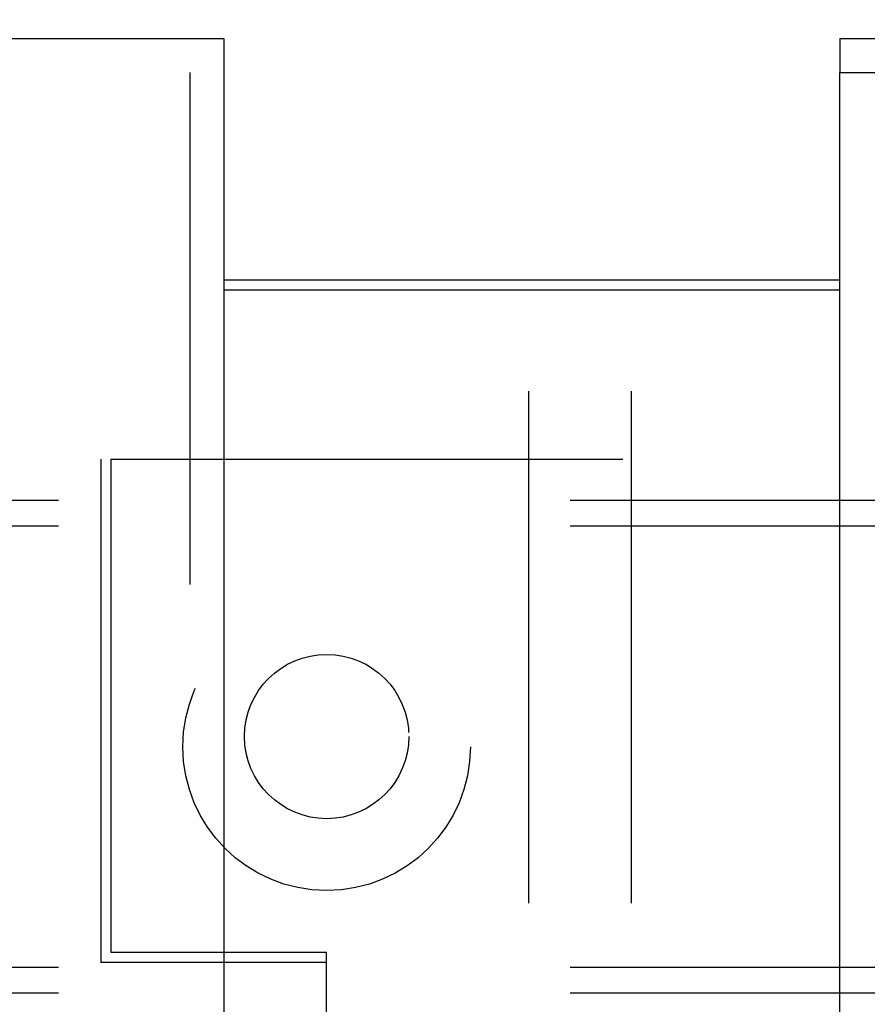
# Model space of a CAD drawing. Header units: inches. Extents: x 0 to 283, y 0 to 183.
# Tile 57 of 114: x 91.95 to 94.53, y 130.35 to 133.34. Entities that reach past the tile are written whole.
import ezdxf

# ---------------------------------------------------------------- set-up
doc = ezdxf.new("R2010")
doc.units = ezdxf.units.IN
doc.header["$LTSCALE"] = 15.583333
doc.header["$MEASUREMENT"] = 0
doc.linetypes.add('HIDDEN', pattern=[0.2, 0.1, -0.1])
doc.layers.get('0').update_dxf_attribs({"linetype": 'CONTINUOUS'})
for name, color, linetype in [('DEFAULT_2', 8, 'HIDDEN'), ('LEFTHAND_DOOR_ASSEMBLY', 7, 'CONTINUOUS'), ('RIGHTHAND_DOOR_ASSEMBLY', 7, 'CONTINUOUS'), ('SUBPANEL', 7, 'CONTINUOUS')]:
    doc.layers.add(name, color=color, linetype=linetype)

msp = doc.modelspace()

# ---------------------------------------------------------------- linework, layer by layer
at = {"color": 7, "linetype": 'Continuous'}
msp.add_line((92.5685, 132.5519), (94.4435, 132.5519), dxfattribs=at)
at = {"color": 3, "linetype": 'Continuous'}
msp.add_line((92.5685, 132.5219), (94.4435, 132.5219), dxfattribs=at)
at = {"layer": 'DEFAULT_2', "color": 8, "linetype": 'HIDDEN'}
for p, q in [((93.5142, 96.371), (93.495, 134.3672)), ((93.8267, 96.3712), (93.8075, 134.3674))]:
    msp.add_line(p, q, dxfattribs=at)
at = {"layer": 'LEFTHAND_DOOR_ASSEMBLY', "color": 3, "linetype": 'Continuous'}
for p, q in [((55.631, 133.2869), (92.5685, 133.2869)), ((92.5685, 133.1829), (92.5685, 52.8909))]:
    msp.add_line(p, q, dxfattribs=at)
at = {"layer": 'LEFTHAND_DOOR_ASSEMBLY', "color": 7, "linetype": 'Continuous'}
msp.add_line((92.5685, 133.2869), (92.5685, 133.1829), dxfattribs=at)
at = {"layer": 'LEFTHAND_DOOR_ASSEMBLY', "color": 8, "linetype": 'HIDDEN'}
for p, q in [((55.631, 133.1829), (92.5685, 133.1829)), ((92.4645, 133.1829), (92.4645, 52.8909))]:
    msp.add_line(p, q, dxfattribs=at)
at = {"layer": 'RIGHTHAND_DOOR_ASSEMBLY', "color": 7, "linetype": 'Continuous'}
msp.add_line((94.4435, 133.2869), (94.4435, 133.1829), dxfattribs=at)
at = {"layer": 'RIGHTHAND_DOOR_ASSEMBLY', "color": 3, "linetype": 'Continuous'}
for p, q in [((94.4435, 133.2869), (131.381, 133.2869)), ((94.4435, 52.8909), (94.4435, 133.1829))]:
    msp.add_line(p, q, dxfattribs=at)
at = {"layer": 'RIGHTHAND_DOOR_ASSEMBLY', "color": 8, "linetype": 'HIDDEN'}
msp.add_line((94.4435, 133.1829), (131.381, 133.1829), dxfattribs=at)
at = {"layer": 'SUBPANEL', "color": 8, "linetype": 'HIDDEN'}
for p, q in [((58.9123, 132.0057), (92.1935, 132.0057)), ((92.1935, 132.0057), (92.1935, 130.4744)), ((92.2244, 132.0057), (92.2244, 130.5057)), ((92.2244, 132.0057), (126.8498, 132.0057)), ((113.881, 131.8807), (71.881, 131.8807)), ((113.881, 131.8027), (71.881, 131.8027)), ((92.2244, 130.5057), (92.881, 130.5057)), ((92.881, 130.3131), (92.881, 130.5057)), ((113.881, 130.4587), (71.881, 130.4587)), ((92.881, 130.4744), (92.1935, 130.4744)), ((113.881, 130.3807), (71.881, 130.3807))]:
    msp.add_line(p, q, dxfattribs=at)
for centre, radius in [((92.881, 131.1307), 0.4375), ((92.881, 131.1619), 0.25)]:
    msp.add_circle(centre, radius, dxfattribs=at)

doc.saveas('drawing.dxf')
